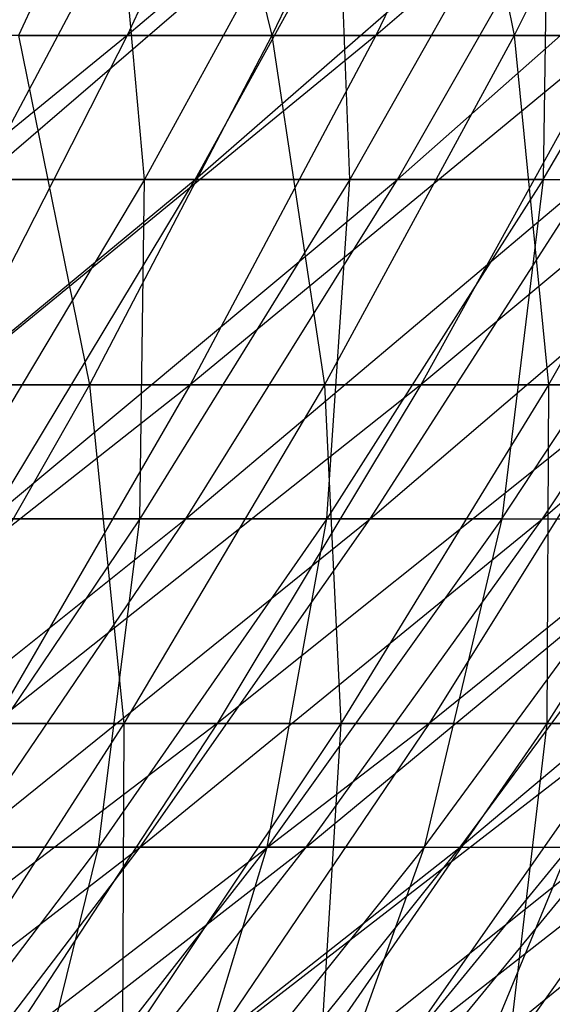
# Model space of a CAD drawing. Extents: x -125 to 125, y -143 to 0.
# Tile 165 of 256: x 34 to 37, y -123 to -117. Entities that reach past the tile are written whole.
import ezdxf

# ---------------------------------------------------------------- set-up
doc = ezdxf.new("R2010")
doc.units = 0
doc.header["$LTSCALE"] = 25.4
doc.layers.get('0').update_dxf_attribs({"linetype": 'CONTINUOUS'})

# ---------------------------------------------------------------- blocks, each defined once
blk = doc.blocks.new('NL2500027000_STL_3')
at = {"color": 0}
for p, q in [((34.9267, -115.022, 36.6989), (33.968, -117.1155, 35.6915)), ((34.9267, -115.022, 36.6989), (33.968, -117.1155, 35.6915)), ((35.5761, -115.022, -36.0697), (34.5995, -117.1155, -35.0796)), ((35.5761, -115.022, -36.0697), (34.5995, -117.1155, -35.0796)), ((37.065, -115.022, -34.5379), (34.5995, -117.1155, -35.0796)), ((37.065, -115.022, -34.5379), (34.5995, -117.1155, -35.0796)), ((34.9267, -115.022, 36.6989), (35.4424, -117.1155, 34.2278)), ((34.9267, -115.022, 36.6989), (35.4424, -117.1155, 34.2278)), ((36.4428, -115.022, 35.1938), (35.4424, -117.1155, 34.2278)), ((36.4428, -115.022, 35.1938), (35.4424, -117.1155, 34.2278)), ((37.065, -115.022, -34.5379), (36.0476, -117.1155, -33.5898)), ((37.065, -115.022, -34.5379), (36.0476, -117.1155, -33.5898)), ((38.4881, -115.022, -32.9447), (36.0476, -117.1155, -33.5898)), ((38.4881, -115.022, -32.9447), (36.0476, -117.1155, -33.5898)), ((36.4428, -115.022, 35.1938), (36.8538, -117.1155, 32.7032)), ((36.4428, -115.022, 35.1938), (36.8538, -117.1155, 32.7032)), ((37.894, -115.022, 33.6263), (36.8538, -117.1155, 32.7032)), ((37.894, -115.022, 33.6263), (36.8538, -117.1155, 32.7032)), ((33.7509, -117.9523, -29.286), (34.8366, -115.9134, -30.228)), ((33.7509, -117.9523, -29.286), (34.8366, -115.9134, -30.228)), ((33.7509, -117.9523, -29.286), (36.122, -115.9134, -28.6797)), ((33.7509, -117.9523, -29.286), (36.122, -115.9134, -28.6797)), ((34.7018, -117.9523, 28.1527), (34.5165, -115.9134, 30.593)), ((34.7018, -117.9523, 28.1527), (34.5165, -115.9134, 30.593)), ((35.8181, -115.9134, 29.0583), (34.7018, -117.9523, 28.1527)), ((35.8181, -115.9134, 29.0583), (34.7018, -117.9523, 28.1527)), ((34.9962, -117.9523, -27.7859), (36.122, -115.9134, -28.6797)), ((34.9962, -117.9523, -27.7859), (36.122, -115.9134, -28.6797)), ((34.9962, -117.9523, -27.7859), (37.3386, -115.9134, -27.0768)), ((34.9962, -117.9523, -27.7859), (37.3386, -115.9134, -27.0768)), ((35.8968, -117.9523, 26.6122), (35.8181, -115.9134, 29.0583)), ((35.8968, -117.9523, 26.6122), (35.8181, -115.9134, 29.0583)), ((37.0515, -115.9134, 27.4683), (35.8968, -117.9523, 26.6122)), ((37.0515, -115.9134, 27.4683), (35.8968, -117.9523, 26.6122)), ((36.1749, -117.9523, -26.2329), (37.3386, -115.9134, -27.0768)), ((36.1749, -117.9523, -26.2329), (37.3386, -115.9134, -27.0768)), ((36.1749, -117.9523, -26.2329), (38.4841, -115.9134, -25.4223)), ((36.1749, -117.9523, -26.2329), (38.4841, -115.9134, -25.4223)), ((37.0515, -115.9134, 27.4683), (37.0234, -117.9523, 25.0211)), ((37.0234, -117.9523, 25.0211), (38.2144, -115.9134, 25.826)), ((37.0234, -117.9523, 25.0211), (38.2144, -115.9134, 25.826)), ((37.0515, -115.9134, 27.4683), (37.0234, -117.9523, 25.0211)), ((34.5995, -117.1155, -35.0796), (32.0979, -119.1489, -35.4126)), ((34.5995, -117.1155, -35.0796), (32.0979, -119.1489, -35.4126)), ((34.5995, -117.1155, -35.0796), (33.0899, -117.1155, -36.507)), ((34.5995, -117.1155, -35.0796), (33.0899, -117.1155, -36.507)), ((34.5995, -117.1155, -35.0796), (33.5623, -119.1489, -34.028)), ((34.5995, -117.1155, -35.0796), (33.5623, -119.1489, -34.028)), ((36.0476, -117.1155, -33.5898), (33.5623, -119.1489, -34.028)), ((36.0476, -117.1155, -33.5898), (33.5623, -119.1489, -34.028)), ((33.968, -117.1155, 35.6915), (35.4424, -117.1155, 34.2278)), ((33.968, -117.1155, 35.6915), (35.4424, -117.1155, 34.2278)), ((33.968, -117.1155, 35.6915), (34.3799, -119.1489, 33.2017)), ((33.968, -117.1155, 35.6915), (34.3799, -119.1489, 33.2017)), ((35.4424, -117.1155, 34.2278), (34.3799, -119.1489, 33.2017)), ((35.4424, -117.1155, 34.2278), (34.3799, -119.1489, 33.2017)), ((36.0476, -117.1155, -33.5898), (34.5995, -117.1155, -35.0796)), ((36.0476, -117.1155, -33.5898), (34.5995, -117.1155, -35.0796)), ((36.0476, -117.1155, -33.5898), (34.9669, -119.1489, -32.5828)), ((36.0476, -117.1155, -33.5898), (34.9669, -119.1489, -32.5828)), ((37.4316, -117.1155, -32.0403), (34.9669, -119.1489, -32.5828)), ((37.4316, -117.1155, -32.0403), (34.9669, -119.1489, -32.5828)), ((35.4424, -117.1155, 34.2278), (36.8538, -117.1155, 32.7032)), ((35.4424, -117.1155, 34.2278), (36.8538, -117.1155, 32.7032)), ((35.4424, -117.1155, 34.2278), (35.749, -119.1489, 31.7228)), ((35.4424, -117.1155, 34.2278), (35.749, -119.1489, 31.7228)), ((36.8538, -117.1155, 32.7032), (35.749, -119.1489, 31.7228)), ((36.8538, -117.1155, 32.7032), (35.749, -119.1489, 31.7228)), ((37.4316, -117.1155, -32.0403), (36.0476, -117.1155, -33.5898)), ((37.4316, -117.1155, -32.0403), (36.0476, -117.1155, -33.5898)), ((37.4316, -117.1155, -32.0403), (36.3094, -119.1489, -31.0798)), ((37.4316, -117.1155, -32.0403), (36.3094, -119.1489, -31.0798)), ((38.749, -117.1155, -30.4339), (36.3094, -119.1489, -31.0798)), ((38.749, -117.1155, -30.4339), (36.3094, -119.1489, -31.0798)), ((36.8538, -117.1155, 32.7032), (38.1997, -117.1155, 31.1205)), ((36.8538, -117.1155, 32.7032), (38.1997, -117.1155, 31.1205)), ((36.8538, -117.1155, 32.7032), (37.0545, -119.1489, 30.1876)), ((36.8538, -117.1155, 32.7032), (37.0545, -119.1489, 30.1876)), ((38.1997, -117.1155, 31.1205), (37.0545, -119.1489, 30.1876)), ((38.1997, -117.1155, 31.1205), (37.0545, -119.1489, 30.1876)), ((32.6011, -119.9285, -28.2882), (34.9962, -117.9523, -27.7859)), ((32.6011, -119.9285, -28.2882), (34.9962, -117.9523, -27.7859)), ((34.7018, -117.9523, 28.1527), (33.4408, -117.9523, 29.6396)), ((34.7018, -117.9523, 28.1527), (33.4408, -117.9523, 29.6396)), ((34.7018, -117.9523, 28.1527), (33.5196, -119.9285, 27.1936)), ((34.7018, -117.9523, 28.1527), (33.5196, -119.9285, 27.1936)), ((33.7509, -117.9523, -29.286), (34.9962, -117.9523, -27.7859)), ((33.7509, -117.9523, -29.286), (34.9962, -117.9523, -27.7859)), ((33.8039, -119.9285, -26.8393), (34.9962, -117.9523, -27.7859)), ((33.8039, -119.9285, -26.8393), (34.9962, -117.9523, -27.7859)), ((33.8039, -119.9285, -26.8393), (36.1749, -117.9523, -26.2329)), ((33.8039, -119.9285, -26.8393), (36.1749, -117.9523, -26.2329)), ((35.8968, -117.9523, 26.6122), (34.6738, -119.9285, 25.7056)), ((34.6738, -119.9285, 25.7056), (34.7018, -117.9523, 28.1527)), ((35.8968, -117.9523, 26.6122), (34.6738, -119.9285, 25.7056)), ((34.6738, -119.9285, 25.7056), (34.7018, -117.9523, 28.1527)), ((35.8968, -117.9523, 26.6122), (34.7018, -117.9523, 28.1527)), ((35.8968, -117.9523, 26.6122), (34.7018, -117.9523, 28.1527)), ((34.9425, -119.9285, -25.3392), (36.1749, -117.9523, -26.2329)), ((34.9425, -119.9285, -25.3392), (36.1749, -117.9523, -26.2329)), ((34.9425, -119.9285, -25.3392), (37.2847, -117.9523, -24.63)), ((34.9425, -119.9285, -25.3392), (37.2847, -117.9523, -24.63)), ((34.9962, -117.9523, -27.7859), (36.1749, -117.9523, -26.2329)), ((34.9962, -117.9523, -27.7859), (36.1749, -117.9523, -26.2329)), ((37.0234, -117.9523, 25.0211), (35.7621, -119.9285, 24.1687)), ((35.7621, -119.9285, 24.1687), (35.8968, -117.9523, 26.6122)), ((37.0234, -117.9523, 25.0211), (35.7621, -119.9285, 24.1687)), ((35.7621, -119.9285, 24.1687), (35.8968, -117.9523, 26.6122)), ((37.0234, -117.9523, 25.0211), (35.8968, -117.9523, 26.6122)), ((37.0234, -117.9523, 25.0211), (35.8968, -117.9523, 26.6122)), ((36.0145, -119.9285, -23.7909), (37.2847, -117.9523, -24.63)), ((36.0145, -119.9285, -23.7909), (37.2847, -117.9523, -24.63)), ((36.0145, -119.9285, -23.7909), (38.3236, -117.9523, -22.9803)), ((36.0145, -119.9285, -23.7909), (38.3236, -117.9523, -22.9803)), ((36.1749, -117.9523, -26.2329), (37.2847, -117.9523, -24.63)), ((36.1749, -117.9523, -26.2329), (37.2847, -117.9523, -24.63)), ((37.0234, -117.9523, 25.0211), (36.7823, -119.9285, 22.5857)), ((36.7823, -119.9285, 22.5857), (38.0796, -117.9523, 23.3823)), ((36.7823, -119.9285, 22.5857), (38.0796, -117.9523, 23.3823)), ((37.0234, -117.9523, 25.0211), (36.7823, -119.9285, 22.5857)), ((37.018, -119.9285, -22.1973), (38.3236, -117.9523, -22.9803)), ((37.018, -119.9285, -22.1973), (38.3236, -117.9523, -22.9803)), ((37.018, -119.9285, -22.1973), (39.2895, -117.9523, -21.2867)), ((37.018, -119.9285, -22.1973), (39.2895, -117.9523, -21.2867)), ((37.0234, -117.9523, 25.0211), (38.0796, -117.9523, 23.3823)), ((37.0234, -117.9523, 25.0211), (38.0796, -117.9523, 23.3823)), ((34.9669, -119.1489, -32.5828), (32.4661, -121.1187, -32.9166)), ((34.9669, -119.1489, -32.5828), (32.4661, -121.1187, -32.9166)), ((32.9497, -119.1489, 34.6215), (34.3799, -119.1489, 33.2017)), ((32.9497, -119.1489, 34.6215), (34.3799, -119.1489, 33.2017)), ((34.3799, -119.1489, 33.2017), (33.257, -121.1187, 32.1173)), ((34.3799, -119.1489, 33.2017), (33.257, -121.1187, 32.1173)), ((34.9669, -119.1489, -32.5828), (33.5623, -119.1489, -34.028)), ((34.9669, -119.1489, -32.5828), (33.5623, -119.1489, -34.028)), ((34.9669, -119.1489, -32.5828), (33.8249, -121.1187, -31.5187)), ((34.9669, -119.1489, -32.5828), (33.8249, -121.1187, -31.5187)), ((36.3094, -119.1489, -31.0798), (33.8249, -121.1187, -31.5187)), ((36.3094, -119.1489, -31.0798), (33.8249, -121.1187, -31.5187)), ((34.3799, -119.1489, 33.2017), (35.749, -119.1489, 31.7228)), ((34.3799, -119.1489, 33.2017), (35.749, -119.1489, 31.7228)), ((34.3799, -119.1489, 33.2017), (34.5814, -121.1187, 30.6867)), ((34.3799, -119.1489, 33.2017), (34.5814, -121.1187, 30.6867)), ((35.749, -119.1489, 31.7228), (34.5814, -121.1187, 30.6867)), ((35.749, -119.1489, 31.7228), (34.5814, -121.1187, 30.6867)), ((36.3094, -119.1489, -31.0798), (34.9669, -119.1489, -32.5828)), ((36.3094, -119.1489, -31.0798), (34.9669, -119.1489, -32.5828)), ((36.3094, -119.1489, -31.0798), (35.1235, -121.1187, -30.0647)), ((36.3094, -119.1489, -31.0798), (35.1235, -121.1187, -30.0647)), ((37.5873, -119.1489, -29.5215), (35.1235, -121.1187, -30.0647)), ((37.5873, -119.1489, -29.5215), (35.1235, -121.1187, -30.0647)), ((35.749, -119.1489, 31.7228), (37.0545, -119.1489, 30.1876)), ((35.749, -119.1489, 31.7228), (37.0545, -119.1489, 30.1876)), ((35.749, -119.1489, 31.7228), (35.8443, -121.1187, 29.2016)), ((35.749, -119.1489, 31.7228), (35.8443, -121.1187, 29.2016)), ((37.0545, -119.1489, 30.1876), (35.8443, -121.1187, 29.2016)), ((37.0545, -119.1489, 30.1876), (35.8443, -121.1187, 29.2016)), ((37.5873, -119.1489, -29.5215), (36.3094, -119.1489, -31.0798)), ((37.5873, -119.1489, -29.5215), (36.3094, -119.1489, -31.0798)), ((37.5873, -119.1489, -29.5215), (36.3597, -121.1187, -28.5573)), ((37.5873, -119.1489, -29.5215), (36.3597, -121.1187, -28.5573)), ((38.7985, -119.1489, -27.9107), (36.3597, -121.1187, -28.5573)), ((38.7985, -119.1489, -27.9107), (36.3597, -121.1187, -28.5573)), ((38.2942, -119.1489, 28.5986), (37.0435, -121.1187, 27.6646)), ((38.2942, -119.1489, 28.5986), (37.0435, -121.1187, 27.6646)), ((37.0545, -119.1489, 30.1876), (37.0435, -121.1187, 27.6646)), ((37.0545, -119.1489, 30.1876), (37.0435, -121.1187, 27.6646)), ((37.0545, -119.1489, 30.1876), (38.2942, -119.1489, 28.5986)), ((37.0545, -119.1489, 30.1876), (38.2942, -119.1489, 28.5986)), ((32.5473, -121.8387, -25.8415), (34.9425, -119.9285, -25.3392)), ((32.5473, -121.8387, -25.8415), (34.9425, -119.9285, -25.3392)), ((34.6738, -119.9285, 25.7056), (33.3849, -121.8387, 24.75)), ((34.6738, -119.9285, 25.7056), (33.3849, -121.8387, 24.75)), ((34.6738, -119.9285, 25.7056), (33.5196, -119.9285, 27.1936)), ((34.6738, -119.9285, 25.7056), (33.5196, -119.9285, 27.1936)), ((33.6435, -121.8387, -24.3972), (34.9425, -119.9285, -25.3392)), ((33.6435, -121.8387, -24.3972), (34.9425, -119.9285, -25.3392)), ((33.6435, -121.8387, -24.3972), (36.0145, -119.9285, -23.7909)), ((33.6435, -121.8387, -24.3972), (36.0145, -119.9285, -23.7909)), ((33.8039, -119.9285, -26.8393), (34.9425, -119.9285, -25.3392)), ((33.8039, -119.9285, -26.8393), (34.9425, -119.9285, -25.3392)), ((35.7621, -119.9285, 24.1687), (34.4327, -121.8387, 23.2702)), ((34.4327, -121.8387, 23.2702), (34.6738, -119.9285, 25.7056)), ((35.7621, -119.9285, 24.1687), (34.4327, -121.8387, 23.2702)), ((34.4327, -121.8387, 23.2702), (34.6738, -119.9285, 25.7056)), ((35.7621, -119.9285, 24.1687), (34.6738, -119.9285, 25.7056)), ((35.7621, -119.9285, 24.1687), (34.6738, -119.9285, 25.7056)), ((34.6757, -121.8387, -22.9065), (36.0145, -119.9285, -23.7909)), ((34.6757, -121.8387, -22.9065), (36.0145, -119.9285, -23.7909)), ((34.6757, -121.8387, -22.9065), (37.018, -119.9285, -22.1973)), ((34.6757, -121.8387, -22.9065), (37.018, -119.9285, -22.1973)), ((34.9425, -119.9285, -25.3392), (36.0145, -119.9285, -23.7909)), ((34.9425, -119.9285, -25.3392), (36.0145, -119.9285, -23.7909)), ((36.7823, -119.9285, 22.5857), (35.4149, -121.8387, 21.7461)), ((35.4149, -121.8387, 21.7461), (35.7621, -119.9285, 24.1687)), ((36.7823, -119.9285, 22.5857), (35.4149, -121.8387, 21.7461)), ((35.4149, -121.8387, 21.7461), (35.7621, -119.9285, 24.1687)), ((35.6419, -121.8387, -21.3722), (37.018, -119.9285, -22.1973)), ((35.6419, -121.8387, -21.3722), (37.018, -119.9285, -22.1973)), ((35.6419, -121.8387, -21.3722), (37.951, -119.9285, -20.5615)), ((35.6419, -121.8387, -21.3722), (37.951, -119.9285, -20.5615)), ((36.7823, -119.9285, 22.5857), (35.7621, -119.9285, 24.1687)), ((36.7823, -119.9285, 22.5857), (35.7621, -119.9285, 24.1687)), ((36.0145, -119.9285, -23.7909), (37.018, -119.9285, -22.1973)), ((36.0145, -119.9285, -23.7909), (37.018, -119.9285, -22.1973)), ((36.7823, -119.9285, 22.5857), (36.3298, -121.8387, 20.1807)), ((36.3298, -121.8387, 20.1807), (37.7325, -119.9285, 20.9598)), ((36.3298, -121.8387, 20.1807), (37.7325, -119.9285, 20.9598)), ((36.7823, -119.9285, 22.5857), (36.3298, -121.8387, 20.1807)), ((36.5402, -121.8387, -19.7972), (37.951, -119.9285, -20.5615)), ((36.5402, -121.8387, -19.7972), (37.951, -119.9285, -20.5615)), ((36.5402, -121.8387, -19.7972), (38.8117, -119.9285, -18.8866)), ((36.5402, -121.8387, -19.7972), (38.8117, -119.9285, -18.8866)), ((36.7823, -119.9285, 22.5857), (37.7325, -119.9285, 20.9598)), ((36.7823, -119.9285, 22.5857), (37.7325, -119.9285, 20.9598)), ((37.018, -119.9285, -22.1973), (37.951, -119.9285, -20.5615)), ((37.018, -119.9285, -22.1973), (37.951, -119.9285, -20.5615)), ((35.1235, -121.1187, -30.0647), (32.6235, -123.0214, -30.3992)), ((35.1235, -121.1187, -30.0647), (32.6235, -123.0214, -30.3992)), ((33.257, -121.1187, 32.1173), (34.5814, -121.1187, 30.6867)), ((33.257, -121.1187, 32.1173), (34.5814, -121.1187, 30.6867)), ((34.5814, -121.1187, 30.6867), (33.3532, -123.0214, 29.5968)), ((34.5814, -121.1187, 30.6867), (33.3532, -123.0214, 29.5968)), ((35.1235, -121.1187, -30.0647), (33.8249, -121.1187, -31.5187)), ((35.1235, -121.1187, -30.0647), (33.8249, -121.1187, -31.5187)), ((35.1235, -121.1187, -30.0647), (33.876, -123.0214, -28.9969)), ((35.1235, -121.1187, -30.0647), (33.876, -123.0214, -28.9969)), ((36.3597, -121.1187, -28.5573), (33.876, -123.0214, -28.9969)), ((36.3597, -121.1187, -28.5573), (33.876, -123.0214, -28.9969)), ((35.8443, -121.1187, 29.2016), (34.5712, -123.0214, 28.1645)), ((35.8443, -121.1187, 29.2016), (34.5712, -123.0214, 28.1645)), ((34.5814, -121.1187, 30.6867), (34.5712, -123.0214, 28.1645)), ((34.5814, -121.1187, 30.6867), (34.5712, -123.0214, 28.1645)), ((34.5814, -121.1187, 30.6867), (35.8443, -121.1187, 29.2016)), ((34.5814, -121.1187, 30.6867), (35.8443, -121.1187, 29.2016)), ((36.3597, -121.1187, -28.5573), (35.0683, -123.0214, -27.543)), ((36.3597, -121.1187, -28.5573), (35.0683, -123.0214, -27.543)), ((37.5313, -121.1187, -26.9991), (35.0683, -123.0214, -27.543)), ((37.5313, -121.1187, -26.9991), (35.0683, -123.0214, -27.543)), ((36.3597, -121.1187, -28.5573), (35.1235, -121.1187, -30.0647)), ((36.3597, -121.1187, -28.5573), (35.1235, -121.1187, -30.0647)), ((37.0435, -121.1187, 27.6646), (35.7278, -123.0214, 26.682)), ((37.0435, -121.1187, 27.6646), (35.7278, -123.0214, 26.682)), ((35.8443, -121.1187, 29.2016), (35.7278, -123.0214, 26.682)), ((35.8443, -121.1187, 29.2016), (35.7278, -123.0214, 26.682)), ((35.8443, -121.1187, 29.2016), (37.0435, -121.1187, 27.6646)), ((35.8443, -121.1187, 29.2016), (37.0435, -121.1187, 27.6646)), ((37.5313, -121.1187, -26.9991), (36.1983, -123.0214, -26.0402)), ((37.5313, -121.1187, -26.9991), (36.1983, -123.0214, -26.0402)), ((38.6361, -121.1187, -25.3929), (36.1983, -123.0214, -26.0402)), ((38.6361, -121.1187, -25.3929), (36.1983, -123.0214, -26.0402)), ((37.5313, -121.1187, -26.9991), (36.3597, -121.1187, -28.5573)), ((37.5313, -121.1187, -26.9991), (36.3597, -121.1187, -28.5573)), ((38.1768, -121.1187, 26.0784), (36.8209, -123.0214, 25.1521)), ((38.1768, -121.1187, 26.0784), (36.8209, -123.0214, 25.1521)), ((37.0435, -121.1187, 27.6646), (36.8209, -123.0214, 25.1521)), ((37.0435, -121.1187, 27.6646), (36.8209, -123.0214, 25.1521)), ((37.0435, -121.1187, 27.6646), (38.1768, -121.1187, 26.0784)), ((37.0435, -121.1187, 27.6646), (38.1768, -121.1187, 26.0784)), ((32.2804, -123.6793, -23.4087), (34.6757, -121.8387, -22.9065)), ((32.2804, -123.6793, -23.4087), (34.6757, -121.8387, -22.9065)), ((34.4327, -121.8387, 23.2702), (33.0375, -123.6793, 22.3274)), ((34.4327, -121.8387, 23.2702), (33.0375, -123.6793, 22.3274)), ((33.2707, -123.6793, -21.9784), (34.6757, -121.8387, -22.9065)), ((33.2707, -123.6793, -21.9784), (34.6757, -121.8387, -22.9065)), ((33.2707, -123.6793, -21.9784), (35.6419, -121.8387, -21.3722)), ((33.2707, -123.6793, -21.9784), (35.6419, -121.8387, -21.3722)), ((34.4327, -121.8387, 23.2702), (33.3849, -121.8387, 24.75)), ((34.4327, -121.8387, 23.2702), (33.3849, -121.8387, 24.75)), ((33.6435, -121.8387, -24.3972), (34.6757, -121.8387, -22.9065)), ((33.6435, -121.8387, -24.3972), (34.6757, -121.8387, -22.9065)), ((35.4149, -121.8387, 21.7461), (33.98, -123.6793, 20.865)), ((33.98, -123.6793, 20.865), (34.4327, -121.8387, 23.2702)), ((35.4149, -121.8387, 21.7461), (33.98, -123.6793, 20.865)), ((33.98, -123.6793, 20.865), (34.4327, -121.8387, 23.2702)), ((34.1977, -123.6793, -20.5062), (35.6419, -121.8387, -21.3722)), ((34.1977, -123.6793, -20.5062), (35.6419, -121.8387, -21.3722)), ((34.1977, -123.6793, -20.5062), (36.5402, -121.8387, -19.7972)), ((34.1977, -123.6793, -20.5062), (36.5402, -121.8387, -19.7972)), ((35.4149, -121.8387, 21.7461), (34.4327, -121.8387, 23.2702)), ((35.4149, -121.8387, 21.7461), (34.4327, -121.8387, 23.2702)), ((34.6757, -121.8387, -22.9065), (35.6419, -121.8387, -21.3722)), ((34.6757, -121.8387, -22.9065), (35.6419, -121.8387, -21.3722)), ((36.3298, -121.8387, 20.1807), (34.8578, -123.6793, 19.363)), ((34.8578, -123.6793, 19.363), (35.4149, -121.8387, 21.7461)), ((36.3298, -121.8387, 20.1807), (34.8578, -123.6793, 19.363)), ((34.8578, -123.6793, 19.363), (35.4149, -121.8387, 21.7461)), ((35.0597, -123.6793, -18.995), (36.5402, -121.8387, -19.7972)), ((35.0597, -123.6793, -18.995), (36.5402, -121.8387, -19.7972)), ((35.0597, -123.6793, -18.995), (37.3689, -121.8387, -18.1845)), ((35.0597, -123.6793, -18.995), (37.3689, -121.8387, -18.1845)), ((36.3298, -121.8387, 20.1807), (35.4149, -121.8387, 21.7461)), ((36.3298, -121.8387, 20.1807), (35.4149, -121.8387, 21.7461)), ((35.6419, -121.8387, -21.3722), (36.5402, -121.8387, -19.7972)), ((35.6419, -121.8387, -21.3722), (36.5402, -121.8387, -19.7972)), ((36.3298, -121.8387, 20.1807), (35.6692, -123.6793, 17.8241)), ((35.6692, -123.6793, 17.8241), (37.1755, -121.8387, 18.5768)), ((35.6692, -123.6793, 17.8241), (37.1755, -121.8387, 18.5768)), ((36.3298, -121.8387, 20.1807), (35.6692, -123.6793, 17.8241)), ((35.8548, -123.6793, -17.4477), (37.3689, -121.8387, -18.1845)), ((35.8548, -123.6793, -17.4477), (37.3689, -121.8387, -18.1845)), ((35.8548, -123.6793, -17.4477), (38.1266, -121.8387, -16.5371)), ((35.8548, -123.6793, -17.4477), (38.1266, -121.8387, -16.5371)), ((36.3298, -121.8387, 20.1807), (37.1755, -121.8387, 18.5768)), ((36.3298, -121.8387, 20.1807), (37.1755, -121.8387, 18.5768)), ((36.4127, -123.6793, 16.2513), (37.1755, -121.8387, 18.5768)), ((36.4127, -123.6793, 16.2513), (37.1755, -121.8387, 18.5768)), ((36.5402, -121.8387, -19.7972), (37.3689, -121.8387, -18.1845)), ((36.5402, -121.8387, -19.7972), (37.3689, -121.8387, -18.1845))]:
    blk.add_line(p, q, dxfattribs=at)

msp = doc.modelspace()

# ---------------------------------------------------------------- block references
at = {"color": 253}
msp.add_blockref('NL2500027000_STL_3', (0, 0), dxfattribs=at)

doc.saveas('drawing.dxf')
